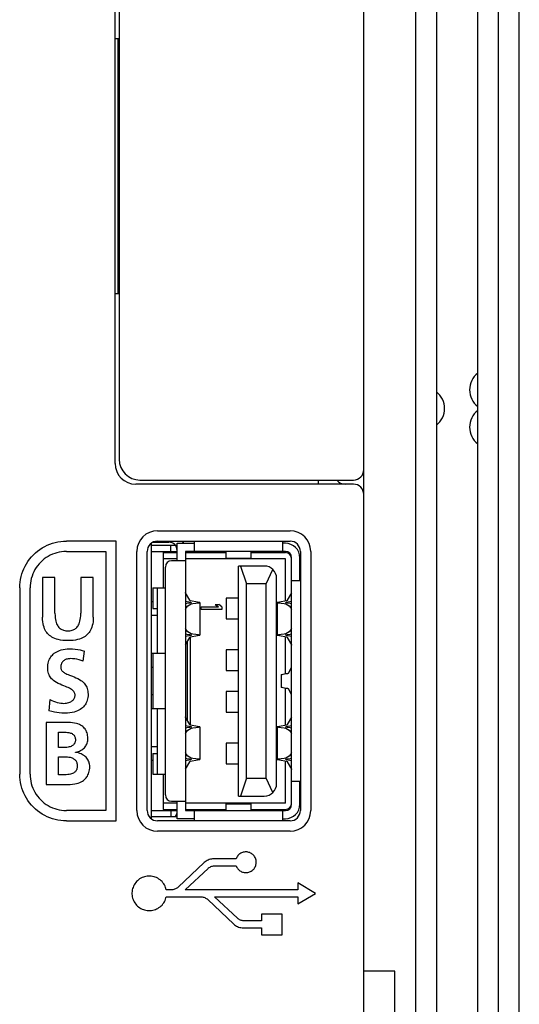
# Model space of a CAD drawing. Extents: x 8 to 833, y 0 to 484.
# Tile 18 of 22: x 809 to 833, y 136 to 184. Entities that reach past the tile are written whole.
import ezdxf

# ---------------------------------------------------------------- set-up
doc = ezdxf.new("R2010")
doc.units = 0
doc.header["$LTSCALE"] = 46.255
doc.layers.get('0').update_dxf_attribs({"linetype": 'CONTINUOUS'})
doc.layers.add('AXIS', color=7, linetype='CONTINUOUS')

msp = doc.modelspace()

# ---------------------------------------------------------------- linework, layer by layer
at = {"color": 7, "linetype": 'CONTINUOUS'}
for p, q in [((832.954, 114.061), (832.954, 356.082)), ((831.954, 115.071), (831.954, 355.071)), ((828.954, 350.071), (828.954, 120.071)), ((830.954, 120.071), (830.954, 350.071)), ((827.954, 349.571), (827.954, 120.571)), ((825.454, 123.571), (825.454, 346.571)), ((813.454, 162.421), (813.454, 218.421)), ((813.654, 218.221), (813.654, 162.621)), ((813.654, 182.921), (813.454, 182.921)), ((813.604, 170.621), (813.604, 182.921)), ((813.454, 170.621), (813.654, 170.621)), ((814.654, 161.621), (824.954, 161.621)), ((823.254, 161.621), (823.254, 161.421)), ((824.954, 161.421), (814.454, 161.421)), ((815.504, 159.171), (821.894, 159.171)), ((809.721, 158.192), (809.831, 158.274)), ((809.831, 158.274), (809.945, 158.348)), ((809.945, 158.348), (810.063, 158.414)), ((810.063, 158.414), (810.184, 158.474)), ((810.184, 158.474), (810.309, 158.525)), ((810.309, 158.525), (810.437, 158.57)), ((810.437, 158.57), (810.568, 158.606)), ((810.568, 158.606), (810.702, 158.635)), ((810.702, 158.635), (810.836, 158.655)), ((810.836, 158.655), (810.971, 158.668)), ((810.971, 158.668), (811.105, 158.672)), ((813.505, 158.672), (811.105, 158.672)), ((813.505, 145.172), (813.505, 158.672)), ((815.204, 158.571), (815.204, 145.272)), ((815.287, 158.621), (816.049, 158.621)), ((815.504, 158.671), (821.894, 158.671)), ((816.149, 158.171), (816.149, 158.471)), ((816.449, 158.571), (817.269, 158.571)), ((816.449, 157.721), (816.449, 158.571)), ((817.269, 158.671), (817.269, 158.171)), ((821.549, 158.171), (821.549, 158.671)), ((821.669, 158.571), (821.549, 158.571)), ((809.252, 157.695), (809.333, 157.805)), ((809.333, 157.805), (809.421, 157.91)), ((809.421, 157.91), (809.515, 158.01)), ((809.515, 158.01), (809.615, 158.105)), ((809.615, 158.105), (809.721, 158.192)), ((810.041, 157.811), (809.952, 157.738)), ((810.134, 157.878), (810.041, 157.811)), ((810.232, 157.938), (810.134, 157.878)), ((810.332, 157.992), (810.232, 157.938)), ((810.436, 158.039), (810.332, 157.992)), ((810.543, 158.079), (810.436, 158.039)), ((810.652, 158.112), (810.543, 158.079)), ((810.764, 158.138), (810.652, 158.112)), ((810.878, 158.157), (810.764, 158.138)), ((810.991, 158.168), (810.878, 158.157)), ((811.105, 158.172), (810.991, 158.168)), ((811.105, 158.172), (813.005, 158.172)), ((813.005, 158.172), (813.005, 145.672)), ((814.504, 145.671), (814.504, 158.171)), ((815.004, 145.671), (815.004, 158.171)), ((815.204, 158.171), (816.449, 158.171)), ((815.779, 158.121), (816.449, 158.121)), ((815.779, 158.121), (815.779, 156.421)), ((816.449, 157.821), (815.779, 157.821)), ((821.669, 158.171), (816.849, 158.171)), ((816.849, 158.171), (816.849, 145.671)), ((816.849, 158.121), (818.799, 158.121)), ((821.669, 157.821), (816.849, 157.821)), ((818.799, 158.171), (818.799, 157.851)), ((818.799, 157.851), (820.019, 157.851)), ((820.019, 157.851), (820.019, 158.171)), ((820.019, 158.121), (821.669, 158.121)), ((820.049, 158.171), (820.049, 158.121)), ((820.249, 158.171), (820.249, 158.121)), ((820.849, 158.171), (820.849, 158.121)), ((821.049, 158.171), (821.049, 158.121)), ((821.669, 155.774), (821.669, 157.821)), ((821.969, 145.971), (821.969, 157.871)), ((822.369, 156.751), (822.369, 157.871)), ((822.394, 158.171), (822.394, 145.671)), ((822.894, 158.171), (822.894, 145.671)), ((809, 157.216), (809.052, 157.341)), ((809.052, 157.341), (809.111, 157.462)), ((809.111, 157.462), (809.178, 157.581)), ((809.178, 157.581), (809.252, 157.695)), ((809.589, 157.295), (809.535, 157.195)), ((809.649, 157.392), (809.589, 157.295)), ((809.716, 157.486), (809.649, 157.392)), ((809.789, 157.575), (809.716, 157.486)), ((809.868, 157.659), (809.789, 157.575)), ((809.952, 157.738), (809.868, 157.659)), ((815.884, 146.421), (815.884, 157.421)), ((816.849, 157.721), (816.184, 157.721)), ((820.649, 157.471), (819.409, 157.471)), ((819.409, 146.371), (819.409, 157.471)), ((819.501, 157.471), (819.789, 156.605)), ((820.749, 156.605), (821.059, 157.31)), ((808.871, 156.69), (808.891, 156.824)), ((808.891, 156.824), (808.92, 156.957)), ((808.92, 156.957), (808.956, 157.088)), ((808.956, 157.088), (809, 157.216)), ((809.414, 156.875), (809.388, 156.763)), ((809.448, 156.984), (809.414, 156.875)), ((809.488, 157.091), (809.448, 156.984)), ((809.535, 157.195), (809.488, 157.091)), ((810.556, 156.922), (809.954, 156.922)), ((809.954, 156.922), (809.954, 155.004)), ((810.556, 155.189), (810.556, 156.922)), ((812.405, 156.922), (811.803, 156.922)), ((811.803, 156.922), (811.803, 155.189)), ((812.405, 155.004), (812.405, 156.922)), ((821.249, 146.971), (821.249, 156.871)), ((808.855, 156.422), (808.859, 156.555)), ((808.855, 156.422), (808.855, 147.422)), ((808.859, 156.555), (808.871, 156.69)), ((809.358, 156.535), (809.354, 156.422)), ((809.354, 147.422), (809.354, 156.422)), ((809.37, 156.649), (809.358, 156.535)), ((809.388, 156.763), (809.37, 156.649)), ((815.279, 156.421), (815.884, 156.421)), ((815.279, 156.421), (815.279, 155.421)), ((815.479, 156.421), (815.479, 153.271)), ((820.749, 156.605), (819.789, 156.605)), ((819.789, 147.237), (819.789, 156.605)), ((820.749, 147.237), (820.749, 156.605)), ((822.394, 156.751), (821.969, 156.751)), ((816.85, 156.189), (816.849, 156.196)), ((816.852, 156.183), (816.85, 156.189)), ((816.854, 156.177), (816.852, 156.183)), ((817.056, 155.815), (816.854, 156.177)), ((819.409, 155.921), (818.819, 155.921)), ((818.819, 155.921), (818.819, 154.921)), ((821.965, 156.177), (821.763, 155.815)), ((815.279, 155.746), (815.204, 155.746)), ((815.279, 155.421), (815.479, 155.421)), ((816.849, 155.767), (817.091, 155.724)), ((816.911, 155.665), (816.849, 155.649)), ((816.849, 155.38), (816.904, 155.468)), ((816.904, 155.468), (816.969, 155.543)), ((817.053, 155.685), (816.911, 155.665)), ((816.969, 155.543), (817.042, 155.602)), ((817.042, 155.602), (817.121, 155.643)), ((817.09, 155.69), (817.053, 155.685)), ((817.058, 155.812), (817.056, 155.815)), ((817.06, 155.808), (817.058, 155.812)), ((817.064, 155.803), (817.06, 155.808)), ((817.07, 155.796), (817.064, 155.803)), ((817.077, 155.791), (817.07, 155.796)), ((817.085, 155.787), (817.077, 155.791)), ((817.092, 155.784), (817.085, 155.787)), ((817.117, 155.696), (817.09, 155.69)), ((817.091, 155.724), (817.118, 155.718)), ((817.432, 155.724), (817.092, 155.784)), ((817.133, 155.701), (817.117, 155.696)), ((817.118, 155.718), (817.134, 155.713)), ((817.121, 155.643), (817.204, 155.665)), ((817.139, 155.707), (817.133, 155.701)), ((817.134, 155.713), (817.139, 155.707)), ((817.204, 155.665), (817.346, 155.685)), ((817.346, 155.685), (817.418, 155.693)), ((817.418, 155.693), (817.475, 155.699)), ((817.485, 155.715), (817.432, 155.724)), ((817.475, 155.699), (817.515, 155.702)), ((817.521, 155.709), (817.485, 155.715)), ((817.515, 155.702), (817.536, 155.704)), ((817.538, 155.706), (817.521, 155.709)), ((817.536, 155.704), (817.539, 155.705)), ((817.539, 155.705), (817.538, 155.706)), ((817.539, 155.705), (817.539, 154.137)), ((817.609, 155.496), (818.439, 155.496)), ((817.609, 155.371), (817.609, 155.496)), ((818.29, 155.621), (818.461, 155.621)), ((818.29, 155.621), (818.439, 155.496)), ((818.609, 155.496), (818.461, 155.621)), ((818.609, 155.496), (818.609, 155.371)), ((821.281, 155.706), (821.28, 155.705)), ((821.28, 155.705), (821.283, 155.704)), ((821.28, 155.705), (821.28, 154.137)), ((821.298, 155.71), (821.281, 155.706)), ((821.283, 155.704), (821.304, 155.702)), ((821.334, 155.715), (821.298, 155.71)), ((821.304, 155.702), (821.344, 155.699)), ((821.387, 155.724), (821.334, 155.715)), ((821.344, 155.699), (821.401, 155.693)), ((821.727, 155.784), (821.387, 155.724)), ((821.401, 155.693), (821.473, 155.685)), ((821.473, 155.685), (821.615, 155.665)), ((821.615, 155.665), (821.697, 155.644)), ((821.68, 155.707), (821.685, 155.713)), ((821.685, 155.701), (821.68, 155.707)), ((821.685, 155.713), (821.701, 155.718)), ((821.702, 155.696), (821.685, 155.701)), ((821.697, 155.644), (821.776, 155.603)), ((821.701, 155.718), (821.727, 155.724)), ((821.729, 155.69), (821.702, 155.696)), ((821.734, 155.787), (821.727, 155.784)), ((821.727, 155.724), (821.969, 155.767)), ((821.766, 155.685), (821.729, 155.69)), ((821.742, 155.791), (821.734, 155.787)), ((821.749, 155.796), (821.742, 155.791)), ((821.755, 155.803), (821.749, 155.796)), ((821.759, 155.808), (821.755, 155.803)), ((821.761, 155.812), (821.759, 155.808)), ((821.763, 155.815), (821.761, 155.812)), ((821.908, 155.665), (821.766, 155.685)), ((821.776, 155.603), (821.849, 155.544)), ((821.849, 155.544), (821.915, 155.468)), ((821.969, 155.649), (821.908, 155.665)), ((821.915, 155.468), (821.969, 155.38)), ((809.957, 154.884), (809.954, 155.004)), ((810.556, 155.189), (810.559, 155.074)), ((810.559, 155.074), (810.567, 154.974)), ((810.567, 154.974), (810.58, 154.886)), ((811.779, 154.885), (811.792, 154.974)), ((811.792, 154.974), (811.8, 155.074)), ((811.8, 155.074), (811.803, 155.189)), ((812.405, 155.004), (812.402, 154.884)), ((815.204, 155.096), (815.479, 155.096)), ((818.609, 155.371), (817.609, 155.371)), ((818.819, 154.921), (819.409, 154.921)), ((809.967, 154.776), (809.957, 154.884)), ((809.983, 154.679), (809.967, 154.776)), ((810.003, 154.592), (809.983, 154.679)), ((810.027, 154.514), (810.003, 154.592)), ((810.055, 154.443), (810.027, 154.514)), ((810.087, 154.378), (810.055, 154.443)), ((810.58, 154.886), (810.596, 154.809)), ((810.596, 154.809), (810.616, 154.742)), ((810.616, 154.742), (810.637, 154.683)), ((810.637, 154.683), (810.661, 154.631)), ((810.661, 154.631), (810.688, 154.586)), ((810.688, 154.586), (810.715, 154.545)), ((810.715, 154.545), (810.745, 154.51)), ((810.745, 154.51), (810.777, 154.478)), ((810.777, 154.478), (810.811, 154.45)), ((810.811, 154.45), (810.847, 154.425)), ((811.512, 154.424), (811.548, 154.449)), ((811.548, 154.449), (811.582, 154.477)), ((811.582, 154.477), (811.614, 154.509)), ((811.614, 154.509), (811.644, 154.544)), ((811.644, 154.544), (811.672, 154.585)), ((811.672, 154.585), (811.698, 154.63)), ((811.698, 154.63), (811.722, 154.682)), ((811.722, 154.682), (811.744, 154.741)), ((811.744, 154.741), (811.763, 154.808)), ((811.763, 154.808), (811.779, 154.885)), ((812.304, 154.442), (812.273, 154.377)), ((812.332, 154.513), (812.304, 154.442)), ((812.356, 154.592), (812.332, 154.513)), ((812.376, 154.679), (812.356, 154.592)), ((812.392, 154.776), (812.376, 154.679)), ((812.402, 154.884), (812.392, 154.776)), ((816.904, 154.375), (816.849, 154.463)), ((821.969, 154.463), (821.915, 154.375)), ((810.121, 154.318), (810.087, 154.378)), ((810.16, 154.262), (810.121, 154.318)), ((810.201, 154.211), (810.16, 154.262)), ((810.247, 154.163), (810.201, 154.211)), ((810.297, 154.119), (810.247, 154.163)), ((810.351, 154.078), (810.297, 154.119)), ((810.41, 154.04), (810.351, 154.078)), ((810.475, 154.005), (810.41, 154.04)), ((810.547, 153.973), (810.475, 154.005)), ((810.626, 153.945), (810.547, 153.973)), ((810.847, 154.425), (810.886, 154.403)), ((810.886, 154.403), (810.928, 154.385)), ((810.928, 154.385), (810.974, 154.369)), ((810.974, 154.369), (811.025, 154.357)), ((811.025, 154.357), (811.083, 154.347)), ((811.083, 154.347), (811.147, 154.342)), ((811.147, 154.342), (811.213, 154.342)), ((811.213, 154.342), (811.277, 154.347)), ((811.277, 154.347), (811.335, 154.356)), ((811.335, 154.356), (811.386, 154.369)), ((811.386, 154.369), (811.431, 154.384)), ((811.431, 154.384), (811.473, 154.403)), ((811.473, 154.403), (811.512, 154.424)), ((811.812, 153.973), (811.733, 153.944)), ((811.884, 154.004), (811.812, 153.973)), ((811.949, 154.039), (811.884, 154.004)), ((812.008, 154.077), (811.949, 154.039)), ((812.062, 154.118), (812.008, 154.077)), ((812.112, 154.163), (812.062, 154.118)), ((812.157, 154.21), (812.112, 154.163)), ((812.199, 154.262), (812.157, 154.21)), ((812.238, 154.317), (812.199, 154.262)), ((812.273, 154.377), (812.238, 154.317)), ((816.849, 154.194), (816.911, 154.178)), ((817.091, 154.119), (816.849, 154.076)), ((816.854, 153.666), (817.056, 154.028)), ((816.97, 154.299), (816.904, 154.375)), ((816.911, 154.178), (817.053, 154.158)), ((817.043, 154.24), (816.97, 154.299)), ((817.122, 154.199), (817.043, 154.24)), ((817.053, 154.158), (817.09, 154.153)), ((817.056, 154.028), (817.058, 154.031)), ((817.058, 154.031), (817.06, 154.035)), ((817.06, 154.035), (817.064, 154.04)), ((817.064, 154.04), (817.07, 154.047)), ((817.07, 154.047), (817.077, 154.052)), ((817.077, 154.052), (817.085, 154.056)), ((817.085, 154.056), (817.092, 154.059)), ((817.09, 154.153), (817.117, 154.147)), ((817.118, 154.125), (817.091, 154.119)), ((817.092, 154.059), (817.432, 154.119)), ((817.099, 149.783), (817.099, 154.06)), ((817.117, 154.147), (817.133, 154.142)), ((817.134, 154.13), (817.118, 154.125)), ((817.204, 154.178), (817.122, 154.199)), ((817.133, 154.142), (817.139, 154.136)), ((817.139, 154.136), (817.134, 154.13)), ((817.346, 154.158), (817.204, 154.178)), ((817.418, 154.15), (817.346, 154.158)), ((817.475, 154.144), (817.418, 154.15)), ((817.432, 154.119), (817.485, 154.128)), ((817.515, 154.141), (817.475, 154.144)), ((817.485, 154.128), (817.52, 154.133)), ((817.536, 154.139), (817.515, 154.141)), ((817.52, 154.133), (817.538, 154.137)), ((817.539, 154.138), (817.536, 154.139)), ((817.538, 154.137), (817.539, 154.138)), ((821.283, 154.139), (821.28, 154.138)), ((821.28, 154.138), (821.281, 154.137)), ((821.281, 154.137), (821.298, 154.133)), ((821.304, 154.141), (821.283, 154.139)), ((821.298, 154.133), (821.334, 154.128)), ((821.344, 154.144), (821.304, 154.141)), ((821.334, 154.128), (821.387, 154.119)), ((821.401, 154.15), (821.344, 154.144)), ((821.387, 154.119), (821.727, 154.059)), ((821.473, 154.158), (821.401, 154.15)), ((821.615, 154.178), (821.473, 154.158)), ((821.698, 154.199), (821.615, 154.178)), ((821.669, 152.273), (821.669, 154.069)), ((821.68, 154.136), (821.685, 154.142)), ((821.685, 154.13), (821.68, 154.136)), ((821.685, 154.142), (821.702, 154.147)), ((821.701, 154.125), (821.685, 154.13)), ((821.777, 154.241), (821.698, 154.199)), ((821.727, 154.119), (821.701, 154.125)), ((821.702, 154.147), (821.729, 154.153)), ((821.969, 154.076), (821.727, 154.119)), ((821.727, 154.059), (821.734, 154.056)), ((821.729, 154.153), (821.766, 154.158)), ((821.734, 154.056), (821.742, 154.052)), ((821.742, 154.052), (821.749, 154.047)), ((821.749, 154.047), (821.755, 154.04)), ((821.755, 154.04), (821.759, 154.035)), ((821.759, 154.035), (821.761, 154.031)), ((821.761, 154.031), (821.763, 154.028)), ((821.763, 154.028), (821.965, 153.666)), ((821.766, 154.158), (821.908, 154.178)), ((821.85, 154.3), (821.777, 154.241)), ((821.915, 154.375), (821.85, 154.3)), ((821.908, 154.178), (821.969, 154.194)), ((810.714, 153.92), (810.626, 153.945)), ((810.815, 153.898), (810.714, 153.92)), ((810.928, 153.882), (810.815, 153.898)), ((811.051, 153.872), (810.928, 153.882)), ((811.179, 153.869), (811.051, 153.872)), ((811.308, 153.872), (811.179, 153.869)), ((811.431, 153.882), (811.308, 153.872)), ((811.544, 153.898), (811.431, 153.882)), ((811.645, 153.919), (811.544, 153.898)), ((811.733, 153.944), (811.645, 153.919)), ((816.949, 150.006), (816.949, 153.837)), ((821.965, 153.666), (821.967, 153.66)), ((821.967, 153.66), (821.969, 153.653)), ((821.969, 153.653), (821.969, 153.646)), ((810.291, 152.971), (810.32, 153.028)), ((810.32, 153.028), (810.353, 153.08)), ((810.353, 153.08), (810.389, 153.129)), ((810.389, 153.129), (810.43, 153.176)), ((810.43, 153.176), (810.475, 153.22)), ((810.475, 153.22), (810.525, 153.261)), ((810.525, 153.261), (810.58, 153.299)), ((810.58, 153.299), (810.641, 153.335)), ((810.641, 153.335), (810.708, 153.368)), ((810.708, 153.368), (810.781, 153.397)), ((810.781, 153.397), (810.862, 153.423)), ((810.862, 153.423), (810.949, 153.444)), ((810.949, 153.444), (811.045, 153.46)), ((811.045, 153.46), (811.147, 153.47)), ((811.147, 153.47), (811.258, 153.474)), ((811.258, 153.474), (811.398, 153.47)), ((811.398, 153.47), (811.529, 153.46)), ((811.529, 153.46), (811.651, 153.444)), ((811.651, 153.444), (811.767, 153.423)), ((811.767, 153.423), (811.875, 153.397)), ((811.875, 153.397), (811.976, 153.366)), ((811.92, 152.872), (811.976, 153.366)), ((815.279, 153.246), (815.204, 153.246)), ((815.279, 153.271), (815.884, 153.271)), ((815.279, 153.271), (815.279, 150.571)), ((819.409, 153.421), (818.819, 153.421)), ((818.819, 153.421), (818.819, 152.421)), ((810.208, 152.549), (810.209, 152.625)), ((810.211, 152.475), (810.208, 152.549)), ((810.209, 152.625), (810.216, 152.701)), ((810.216, 152.701), (810.228, 152.775)), ((810.228, 152.775), (810.245, 152.845)), ((810.245, 152.845), (810.266, 152.911)), ((810.266, 152.911), (810.291, 152.971)), ((810.838, 152.63), (810.836, 152.584)), ((810.836, 152.584), (810.837, 152.554)), ((810.837, 152.554), (810.842, 152.526)), ((810.843, 152.672), (810.838, 152.63)), ((810.852, 152.712), (810.843, 152.672)), ((810.863, 152.748), (810.852, 152.712)), ((810.878, 152.782), (810.863, 152.748)), ((810.896, 152.812), (810.878, 152.782)), ((810.916, 152.841), (810.896, 152.812)), ((810.939, 152.867), (810.916, 152.841)), ((810.965, 152.892), (810.939, 152.867)), ((810.994, 152.915), (810.965, 152.892)), ((811.027, 152.935), (810.994, 152.915)), ((811.063, 152.953), (811.027, 152.935)), ((811.103, 152.969), (811.063, 152.953)), ((811.148, 152.982), (811.103, 152.969)), ((811.197, 152.992), (811.148, 152.982)), ((811.25, 152.999), (811.197, 152.992)), ((811.309, 153.001), (811.25, 152.999)), ((811.408, 152.998), (811.309, 153.001)), ((811.51, 152.987), (811.408, 152.998)), ((811.613, 152.969), (811.51, 152.987)), ((811.717, 152.944), (811.613, 152.969)), ((811.819, 152.911), (811.717, 152.944)), ((811.92, 152.872), (811.819, 152.911)), ((815.204, 152.596), (815.279, 152.596)), ((821.819, 152.305), (821.969, 152.571)), ((810.219, 152.405), (810.211, 152.475)), ((810.232, 152.34), (810.219, 152.405)), ((810.249, 152.28), (810.232, 152.34)), ((810.27, 152.224), (810.249, 152.28)), ((810.295, 152.173), (810.27, 152.224)), ((810.323, 152.124), (810.295, 152.173)), ((810.356, 152.078), (810.323, 152.124)), ((810.394, 152.032), (810.356, 152.078)), ((810.842, 152.526), (810.849, 152.5)), ((810.849, 152.5), (810.859, 152.475)), ((810.859, 152.475), (810.871, 152.45)), ((810.871, 152.45), (810.888, 152.426)), ((810.888, 152.426), (810.908, 152.401)), ((810.908, 152.401), (810.933, 152.376)), ((810.933, 152.376), (810.963, 152.351)), ((810.963, 152.351), (810.998, 152.327)), ((810.998, 152.327), (811.038, 152.303)), ((811.038, 152.303), (811.082, 152.28)), ((811.082, 152.28), (811.132, 152.256)), ((811.132, 152.256), (811.188, 152.232)), ((811.188, 152.232), (811.252, 152.207)), ((811.252, 152.207), (811.4, 152.15)), ((811.4, 152.15), (811.482, 152.117)), ((811.482, 152.117), (811.567, 152.081)), ((811.567, 152.081), (811.652, 152.041)), ((818.819, 152.421), (819.409, 152.421)), ((821.469, 152.219), (821.48, 152.231)), ((821.469, 152.219), (821.469, 151.624)), ((821.48, 152.231), (821.51, 152.243)), ((821.51, 152.243), (821.558, 152.254)), ((821.558, 152.254), (821.622, 152.266)), ((821.622, 152.266), (821.703, 152.277)), ((821.703, 152.277), (821.75, 152.284)), ((821.75, 152.284), (821.785, 152.291)), ((821.785, 152.291), (821.809, 152.298)), ((821.809, 152.298), (821.819, 152.305)), ((810.437, 151.988), (810.394, 152.032)), ((810.488, 151.944), (810.437, 151.988)), ((810.549, 151.899), (810.488, 151.944)), ((810.622, 151.852), (810.549, 151.899)), ((810.708, 151.806), (810.622, 151.852)), ((810.8, 151.763), (810.708, 151.806)), ((810.892, 151.724), (810.8, 151.763)), ((810.98, 151.689), (810.892, 151.724)), ((811.061, 151.657), (810.98, 151.689)), ((811.133, 151.628), (811.061, 151.657)), ((811.197, 151.6), (811.133, 151.628)), ((811.255, 151.573), (811.197, 151.6)), ((811.652, 152.041), (811.732, 151.997)), ((811.732, 151.997), (811.804, 151.951)), ((811.804, 151.951), (811.865, 151.906)), ((811.865, 151.906), (811.917, 151.861)), ((811.917, 151.861), (811.961, 151.816)), ((811.961, 151.816), (812, 151.77)), ((812, 151.77), (812.033, 151.721)), ((812.033, 151.721), (812.063, 151.671)), ((812.063, 151.671), (812.088, 151.619)), ((812.088, 151.619), (812.109, 151.563)), ((821.48, 151.612), (821.469, 151.624)), ((821.51, 151.6), (821.48, 151.612)), ((821.558, 151.589), (821.51, 151.6)), ((821.622, 151.577), (821.558, 151.589)), ((811.307, 151.545), (811.255, 151.573)), ((811.352, 151.517), (811.307, 151.545)), ((811.389, 151.489), (811.352, 151.517)), ((811.421, 151.462), (811.389, 151.489)), ((811.446, 151.436), (811.421, 151.462)), ((811.468, 151.409), (811.446, 151.436)), ((811.485, 151.382), (811.468, 151.409)), ((811.499, 151.354), (811.485, 151.382)), ((811.51, 151.325), (811.499, 151.354)), ((811.5, 151.104), (811.511, 151.134)), ((811.518, 151.295), (811.51, 151.325)), ((811.511, 151.134), (811.518, 151.166)), ((811.523, 151.263), (811.518, 151.295)), ((811.518, 151.166), (811.523, 151.199)), ((811.524, 151.231), (811.523, 151.263)), ((811.523, 151.199), (811.524, 151.231)), ((812.109, 151.563), (812.126, 151.503)), ((812.126, 151.503), (812.139, 151.437)), ((812.143, 151.129), (812.13, 151.056)), ((812.139, 151.437), (812.148, 151.365)), ((812.15, 151.207), (812.143, 151.129)), ((812.148, 151.365), (812.152, 151.288)), ((812.152, 151.288), (812.15, 151.207)), ((815.279, 151.246), (815.204, 151.246)), ((819.409, 151.421), (818.819, 151.421)), ((818.819, 151.421), (818.819, 150.421)), ((821.703, 151.566), (821.622, 151.577)), ((821.669, 149.774), (821.669, 151.57)), ((821.75, 151.559), (821.703, 151.566)), ((821.785, 151.552), (821.75, 151.559)), ((821.809, 151.545), (821.785, 151.552)), ((821.819, 151.538), (821.809, 151.545)), ((821.969, 151.272), (821.819, 151.538)), ((810.311, 151.027), (810.255, 150.485)), ((810.311, 151.027), (810.4, 150.982)), ((810.4, 150.982), (810.49, 150.943)), ((810.49, 150.943), (810.579, 150.911)), ((810.579, 150.911), (810.667, 150.885)), ((810.667, 150.885), (810.752, 150.866)), ((810.752, 150.866), (810.835, 150.852)), ((810.835, 150.852), (810.915, 150.844)), ((810.915, 150.844), (810.991, 150.842)), ((810.991, 150.842), (811.049, 150.844)), ((811.049, 150.844), (811.109, 150.852)), ((811.109, 150.852), (811.168, 150.864)), ((811.168, 150.864), (811.223, 150.88)), ((811.223, 150.88), (811.274, 150.899)), ((811.274, 150.899), (811.32, 150.921)), ((811.32, 150.921), (811.359, 150.944)), ((811.359, 150.944), (811.393, 150.969)), ((811.393, 150.969), (811.422, 150.994)), ((811.422, 150.994), (811.447, 151.02)), ((811.447, 151.02), (811.468, 151.047)), ((811.468, 151.047), (811.485, 151.075)), ((811.485, 151.075), (811.5, 151.104)), ((811.929, 150.671), (811.883, 150.628)), ((811.97, 150.717), (811.929, 150.671)), ((812.006, 150.765), (811.97, 150.717)), ((812.039, 150.816), (812.006, 150.765)), ((812.068, 150.87), (812.039, 150.816)), ((812.092, 150.927), (812.068, 150.87)), ((812.113, 150.989), (812.092, 150.927)), ((812.13, 151.056), (812.113, 150.989)), ((810.399, 150.449), (810.255, 150.485)), ((810.531, 150.418), (810.399, 150.449)), ((810.651, 150.396), (810.531, 150.418)), ((810.766, 150.381), (810.651, 150.396)), ((810.887, 150.372), (810.766, 150.381)), ((811.025, 150.369), (810.887, 150.372)), ((811.156, 150.373), (811.025, 150.369)), ((811.275, 150.384), (811.156, 150.373)), ((811.382, 150.401), (811.275, 150.384)), ((811.478, 150.424), (811.382, 150.401)), ((811.564, 150.45), (811.478, 150.424)), ((811.642, 150.48), (811.564, 150.45)), ((811.712, 150.513), (811.642, 150.48)), ((811.775, 150.549), (811.712, 150.513)), ((811.832, 150.587), (811.775, 150.549)), ((811.883, 150.628), (811.832, 150.587)), ((815.204, 150.596), (815.279, 150.596)), ((815.884, 150.571), (815.279, 150.571)), ((815.479, 150.571), (815.479, 147.421)), ((816.85, 150.189), (816.849, 150.196)), ((816.852, 150.183), (816.85, 150.189)), ((816.854, 150.177), (816.852, 150.183)), ((817.056, 149.815), (816.854, 150.177)), ((818.819, 150.421), (819.409, 150.421)), ((821.965, 150.177), (821.763, 149.815)), ((811.176, 149.922), (810.126, 149.922)), ((810.126, 149.922), (810.126, 146.921)), ((811.299, 149.919), (811.176, 149.922)), ((811.409, 149.908), (811.299, 149.919)), ((811.505, 149.892), (811.409, 149.908)), ((811.59, 149.871), (811.505, 149.892)), ((811.665, 149.848), (811.59, 149.871)), ((811.732, 149.821), (811.665, 149.848)), ((811.791, 149.792), (811.732, 149.821)), ((811.844, 149.76), (811.791, 149.792)), ((811.892, 149.726), (811.844, 149.76)), ((811.934, 149.69), (811.892, 149.726)), ((811.972, 149.652), (811.934, 149.69)), ((816.849, 149.767), (817.091, 149.724)), ((817.09, 149.69), (817.053, 149.685)), ((817.058, 149.812), (817.056, 149.815)), ((817.06, 149.808), (817.058, 149.812)), ((817.064, 149.803), (817.06, 149.808)), ((817.07, 149.796), (817.064, 149.803)), ((817.077, 149.791), (817.07, 149.796)), ((817.085, 149.787), (817.077, 149.791)), ((817.092, 149.784), (817.085, 149.787)), ((817.117, 149.696), (817.09, 149.69)), ((817.091, 149.724), (817.118, 149.718)), ((817.432, 149.724), (817.092, 149.784)), ((817.133, 149.701), (817.117, 149.696)), ((817.118, 149.718), (817.134, 149.713)), ((817.139, 149.707), (817.133, 149.701)), ((817.134, 149.713), (817.139, 149.707)), ((817.346, 149.685), (817.418, 149.693)), ((817.418, 149.693), (817.475, 149.699)), ((817.485, 149.715), (817.432, 149.724)), ((817.475, 149.699), (817.515, 149.702)), ((817.521, 149.709), (817.485, 149.715)), ((817.515, 149.702), (817.536, 149.704)), ((817.538, 149.706), (817.521, 149.709)), ((817.536, 149.704), (817.539, 149.705)), ((817.539, 149.705), (817.538, 149.706)), ((817.539, 149.705), (817.539, 148.137)), ((821.281, 149.706), (821.28, 149.705)), ((821.28, 149.705), (821.283, 149.704)), ((821.28, 149.705), (821.28, 148.137)), ((821.298, 149.71), (821.281, 149.706)), ((821.283, 149.704), (821.304, 149.702)), ((821.334, 149.715), (821.298, 149.71)), ((821.304, 149.702), (821.344, 149.699)), ((821.387, 149.724), (821.334, 149.715)), ((821.344, 149.699), (821.401, 149.693)), ((821.727, 149.784), (821.387, 149.724)), ((821.401, 149.693), (821.473, 149.685)), ((821.68, 149.707), (821.685, 149.713)), ((821.685, 149.701), (821.68, 149.707)), ((821.685, 149.713), (821.701, 149.718)), ((821.702, 149.696), (821.685, 149.701)), ((821.701, 149.718), (821.727, 149.724)), ((821.729, 149.69), (821.702, 149.696)), ((821.734, 149.787), (821.727, 149.784)), ((821.727, 149.724), (821.969, 149.767)), ((821.766, 149.685), (821.729, 149.69)), ((821.742, 149.791), (821.734, 149.787)), ((821.749, 149.796), (821.742, 149.791)), ((821.755, 149.803), (821.749, 149.796)), ((821.759, 149.808), (821.755, 149.803)), ((821.761, 149.812), (821.759, 149.808)), ((821.763, 149.815), (821.761, 149.812)), ((810.728, 149.45), (810.96, 149.45)), ((810.728, 148.71), (810.728, 149.45)), ((810.96, 149.45), (811.035, 149.449)), ((811.035, 149.449), (811.102, 149.446)), ((811.102, 149.446), (811.163, 149.441)), ((811.163, 149.441), (811.217, 149.433)), ((811.217, 149.433), (811.266, 149.424)), ((811.266, 149.424), (811.309, 149.411)), ((811.309, 149.411), (811.347, 149.397)), ((811.347, 149.397), (811.38, 149.38)), ((811.38, 149.38), (811.409, 149.362)), ((811.409, 149.362), (811.434, 149.342)), ((811.434, 149.342), (811.456, 149.322)), ((811.456, 149.322), (811.475, 149.301)), ((811.475, 149.301), (811.491, 149.278)), ((811.491, 149.278), (811.505, 149.253)), ((811.505, 149.253), (811.517, 149.226)), ((811.517, 149.226), (811.526, 149.195)), ((812.005, 149.612), (811.972, 149.652)), ((812.035, 149.57), (812.005, 149.612)), ((812.061, 149.525), (812.035, 149.57)), ((812.084, 149.476), (812.061, 149.525)), ((812.104, 149.421), (812.084, 149.476)), ((812.12, 149.362), (812.104, 149.421)), ((812.133, 149.297), (812.12, 149.362)), ((812.141, 149.227), (812.133, 149.297)), ((812.143, 149.153), (812.141, 149.227)), ((816.911, 149.665), (816.849, 149.649)), ((816.849, 149.38), (816.904, 149.468)), ((816.904, 149.468), (816.969, 149.543)), ((817.053, 149.685), (816.911, 149.665)), ((816.969, 149.543), (817.042, 149.602)), ((817.042, 149.602), (817.121, 149.643)), ((817.121, 149.643), (817.204, 149.665)), ((817.204, 149.665), (817.346, 149.685)), ((821.473, 149.685), (821.615, 149.665)), ((821.615, 149.665), (821.697, 149.644)), ((821.697, 149.644), (821.776, 149.603)), ((821.908, 149.665), (821.766, 149.685)), ((821.776, 149.603), (821.849, 149.544)), ((821.849, 149.544), (821.915, 149.468)), ((821.969, 149.649), (821.908, 149.665)), ((821.915, 149.468), (821.969, 149.38)), ((811.243, 148.738), (811.188, 148.726)), ((811.292, 148.752), (811.243, 148.738)), ((811.334, 148.768), (811.292, 148.752)), ((811.371, 148.786), (811.334, 148.768)), ((811.402, 148.805), (811.371, 148.786)), ((811.43, 148.825), (811.402, 148.805)), ((811.453, 148.846), (811.43, 148.825)), ((811.473, 148.868), (811.453, 148.846)), ((811.49, 148.891), (811.473, 148.868)), ((811.505, 148.916), (811.49, 148.891)), ((811.517, 148.943), (811.505, 148.916)), ((811.527, 148.973), (811.517, 148.943)), ((811.526, 149.195), (811.534, 149.16)), ((811.535, 149.005), (811.527, 148.973)), ((811.534, 149.16), (811.539, 149.12)), ((811.539, 149.04), (811.535, 149.005)), ((811.539, 149.12), (811.541, 149.076)), ((811.541, 149.076), (811.539, 149.04)), ((811.973, 148.702), (812.008, 148.743)), ((812.008, 148.743), (812.039, 148.786)), ((812.039, 148.786), (812.066, 148.831)), ((812.066, 148.831), (812.089, 148.878)), ((812.089, 148.878), (812.108, 148.928)), ((812.108, 148.928), (812.123, 148.981)), ((812.123, 148.981), (812.134, 149.036)), ((812.134, 149.036), (812.141, 149.093)), ((812.141, 149.093), (812.143, 149.153)), ((815.479, 148.746), (815.204, 148.746)), ((819.409, 148.921), (818.819, 148.921)), ((818.819, 148.921), (818.819, 147.921)), ((810.973, 148.71), (810.728, 148.71)), ((810.728, 148.263), (811.012, 148.263)), ((810.728, 147.394), (810.728, 148.263)), ((811.054, 148.712), (810.973, 148.71)), ((811.012, 148.263), (811.093, 148.261)), ((811.125, 148.718), (811.054, 148.712)), ((811.188, 148.726), (811.125, 148.718)), ((811.545, 148.482), (811.614, 148.497)), ((811.545, 148.473), (811.545, 148.482)), ((811.619, 148.464), (811.545, 148.473)), ((811.614, 148.497), (811.679, 148.516)), ((811.688, 148.449), (811.619, 148.464)), ((811.679, 148.516), (811.739, 148.539)), ((811.753, 148.43), (811.688, 148.449)), ((811.739, 148.539), (811.794, 148.566)), ((811.814, 148.407), (811.753, 148.43)), ((811.794, 148.566), (811.845, 148.596)), ((811.871, 148.38), (811.814, 148.407)), ((811.845, 148.596), (811.892, 148.628)), ((811.924, 148.35), (811.871, 148.38)), ((811.892, 148.628), (811.934, 148.664)), ((811.973, 148.316), (811.924, 148.35)), ((811.934, 148.664), (811.973, 148.702)), ((812.017, 148.279), (811.973, 148.316)), ((812.058, 148.24), (812.017, 148.279)), ((815.279, 148.421), (815.479, 148.421)), ((815.279, 148.421), (815.279, 147.421)), ((816.904, 148.375), (816.849, 148.463)), ((816.97, 148.299), (816.904, 148.375)), ((817.043, 148.24), (816.97, 148.299)), ((821.85, 148.3), (821.777, 148.241)), ((821.915, 148.375), (821.85, 148.3)), ((821.969, 148.463), (821.915, 148.375)), ((811.093, 148.261), (811.165, 148.256)), ((811.165, 148.256), (811.229, 148.248)), ((811.229, 148.248), (811.285, 148.238)), ((811.285, 148.238), (811.335, 148.225)), ((811.335, 148.225), (811.379, 148.21)), ((811.379, 148.21), (811.417, 148.193)), ((811.417, 148.193), (811.451, 148.173)), ((811.451, 148.173), (811.482, 148.152)), ((811.482, 148.152), (811.51, 148.129)), ((811.51, 148.129), (811.535, 148.104)), ((811.535, 148.104), (811.556, 148.078)), ((811.556, 148.078), (811.575, 148.05)), ((811.575, 148.05), (811.591, 148.02)), ((811.591, 148.02), (811.604, 147.987)), ((811.604, 147.987), (811.615, 147.951)), ((811.615, 147.951), (811.624, 147.91)), ((811.624, 147.91), (811.629, 147.863)), ((811.629, 147.863), (811.631, 147.811)), ((811.631, 147.811), (811.629, 147.769)), ((812.094, 148.198), (812.058, 148.24)), ((812.126, 148.154), (812.094, 148.198)), ((812.154, 148.108), (812.126, 148.154)), ((812.178, 148.059), (812.154, 148.108)), ((812.198, 148.009), (812.178, 148.059)), ((812.213, 147.956), (812.198, 148.009)), ((812.224, 147.902), (812.213, 147.956)), ((812.231, 147.846), (812.224, 147.902)), ((812.234, 147.789), (812.231, 147.846)), ((812.231, 147.709), (812.234, 147.789)), ((815.204, 148.096), (815.279, 148.096)), ((816.849, 148.194), (816.911, 148.178)), ((817.091, 148.119), (816.849, 148.076)), ((816.854, 147.666), (817.056, 148.028)), ((816.911, 148.178), (817.053, 148.158)), ((817.122, 148.199), (817.043, 148.24)), ((817.053, 148.158), (817.09, 148.153)), ((817.056, 148.028), (817.058, 148.031)), ((817.058, 148.031), (817.06, 148.035)), ((817.06, 148.035), (817.064, 148.04)), ((817.064, 148.04), (817.07, 148.047)), ((817.07, 148.047), (817.077, 148.052)), ((817.077, 148.052), (817.085, 148.056)), ((817.085, 148.056), (817.092, 148.059)), ((817.09, 148.153), (817.117, 148.147)), ((817.118, 148.125), (817.091, 148.119)), ((817.092, 148.059), (817.432, 148.119)), ((817.117, 148.147), (817.133, 148.142)), ((817.134, 148.13), (817.118, 148.125)), ((817.204, 148.178), (817.122, 148.199)), ((817.133, 148.142), (817.139, 148.136)), ((817.139, 148.136), (817.134, 148.13)), ((817.346, 148.158), (817.204, 148.178)), ((817.418, 148.15), (817.346, 148.158)), ((817.475, 148.144), (817.418, 148.15)), ((817.432, 148.119), (817.485, 148.128)), ((817.515, 148.141), (817.475, 148.144)), ((817.485, 148.128), (817.52, 148.133)), ((817.536, 148.139), (817.515, 148.141)), ((817.52, 148.133), (817.538, 148.137)), ((817.539, 148.138), (817.536, 148.139)), ((817.538, 148.137), (817.539, 148.138)), ((818.819, 147.921), (819.409, 147.921)), ((821.283, 148.139), (821.28, 148.138)), ((821.28, 148.138), (821.281, 148.137)), ((821.281, 148.137), (821.298, 148.133)), ((821.304, 148.141), (821.283, 148.139)), ((821.298, 148.133), (821.334, 148.128)), ((821.344, 148.144), (821.304, 148.141)), ((821.334, 148.128), (821.387, 148.119)), ((821.401, 148.15), (821.344, 148.144)), ((821.387, 148.119), (821.727, 148.059)), ((821.473, 148.158), (821.401, 148.15)), ((821.615, 148.178), (821.473, 148.158)), ((821.698, 148.199), (821.615, 148.178)), ((821.669, 146.021), (821.669, 148.069)), ((821.68, 148.136), (821.685, 148.142)), ((821.685, 148.13), (821.68, 148.136)), ((821.685, 148.142), (821.702, 148.147)), ((821.701, 148.125), (821.685, 148.13)), ((821.777, 148.241), (821.698, 148.199)), ((821.727, 148.119), (821.701, 148.125)), ((821.702, 148.147), (821.729, 148.153)), ((821.969, 148.076), (821.727, 148.119)), ((821.727, 148.059), (821.734, 148.056)), ((821.729, 148.153), (821.766, 148.158)), ((821.734, 148.056), (821.742, 148.052)), ((821.742, 148.052), (821.749, 148.047)), ((821.749, 148.047), (821.755, 148.04)), ((821.755, 148.04), (821.759, 148.035)), ((821.759, 148.035), (821.761, 148.031)), ((821.761, 148.031), (821.763, 148.028)), ((821.763, 148.028), (821.965, 147.666)), ((821.766, 148.158), (821.908, 148.178)), ((821.908, 148.178), (821.969, 148.194)), ((808.859, 147.288), (808.855, 147.422)), ((809.354, 147.422), (809.358, 147.308)), ((811.012, 147.394), (810.728, 147.394)), ((811.1, 147.396), (811.012, 147.394)), ((811.177, 147.403), (811.1, 147.396)), ((811.245, 147.413), (811.177, 147.403)), ((811.304, 147.426), (811.245, 147.413)), ((811.356, 147.442), (811.304, 147.426)), ((811.402, 147.46), (811.356, 147.442)), ((811.442, 147.48), (811.402, 147.46)), ((811.477, 147.502), (811.442, 147.48)), ((811.507, 147.525), (811.477, 147.502)), ((811.533, 147.548), (811.507, 147.525)), ((811.555, 147.573), (811.533, 147.548)), ((811.574, 147.599), (811.555, 147.573)), ((811.591, 147.628), (811.574, 147.599)), ((811.604, 147.658), (811.591, 147.628)), ((811.616, 147.692), (811.604, 147.658)), ((811.624, 147.729), (811.616, 147.692)), ((811.629, 147.769), (811.624, 147.729)), ((812.092, 147.289), (812.122, 147.335)), ((812.122, 147.335), (812.149, 147.385)), ((812.149, 147.385), (812.172, 147.439)), ((812.172, 147.439), (812.193, 147.498)), ((812.193, 147.498), (812.21, 147.563)), ((812.21, 147.563), (812.222, 147.633)), ((812.222, 147.633), (812.231, 147.709)), ((815.279, 147.421), (815.884, 147.421)), ((815.779, 147.421), (815.779, 145.721)), ((821.965, 147.666), (821.967, 147.66)), ((821.967, 147.66), (821.969, 147.653)), ((821.969, 147.653), (821.969, 147.646)), ((808.871, 147.153), (808.859, 147.288)), ((808.892, 147.019), (808.871, 147.153)), ((808.92, 146.885), (808.892, 147.019)), ((808.957, 146.754), (808.92, 146.885)), ((809.358, 147.308), (809.369, 147.195)), ((809.369, 147.195), (809.388, 147.081)), ((809.388, 147.081), (809.414, 146.969)), ((809.414, 146.969), (809.447, 146.86)), ((809.447, 146.86), (809.487, 146.753)), ((810.126, 146.921), (811.176, 146.921)), ((811.176, 146.921), (811.297, 146.925)), ((811.297, 146.925), (811.408, 146.935)), ((811.408, 146.935), (811.508, 146.951)), ((811.508, 146.951), (811.598, 146.972)), ((811.598, 146.972), (811.68, 146.997)), ((811.68, 146.997), (811.752, 147.025)), ((811.752, 147.025), (811.818, 147.056)), ((811.818, 147.056), (811.876, 147.089)), ((811.876, 147.089), (811.929, 147.125)), ((811.929, 147.125), (811.977, 147.163)), ((811.977, 147.163), (812.02, 147.203)), ((812.02, 147.203), (812.058, 147.245)), ((812.058, 147.245), (812.092, 147.289)), ((819.789, 147.237), (819.501, 146.371)), ((819.789, 147.237), (820.749, 147.237)), ((821.059, 146.533), (820.749, 147.237)), ((821.969, 147.091), (822.394, 147.091)), ((822.369, 145.971), (822.369, 147.091)), ((809.001, 146.626), (808.957, 146.754)), ((809.053, 146.501), (809.001, 146.626)), ((809.112, 146.38), (809.053, 146.501)), ((809.179, 146.262), (809.112, 146.38)), ((809.487, 146.753), (809.534, 146.649)), ((809.534, 146.649), (809.588, 146.549)), ((809.588, 146.549), (809.649, 146.451)), ((809.649, 146.451), (809.716, 146.358)), ((819.409, 146.371), (820.649, 146.371)), ((809.253, 146.148), (809.179, 146.262)), ((809.334, 146.038), (809.253, 146.148)), ((809.422, 145.932), (809.334, 146.038)), ((809.516, 145.832), (809.422, 145.932)), ((809.716, 146.358), (809.789, 146.269)), ((809.789, 146.269), (809.868, 146.185)), ((809.868, 146.185), (809.952, 146.106)), ((809.952, 146.106), (810.041, 146.033)), ((810.041, 146.033), (810.134, 145.966)), ((810.134, 145.966), (810.231, 145.906)), ((810.231, 145.906), (810.331, 145.852)), ((816.449, 146.021), (815.779, 146.021)), ((816.184, 146.121), (816.849, 146.121)), ((816.449, 145.271), (816.449, 146.121)), ((821.669, 146.021), (816.849, 146.021)), ((818.799, 145.991), (820.019, 145.991)), ((818.799, 145.991), (818.799, 145.671)), ((820.019, 145.671), (820.019, 145.991)), ((809.616, 145.738), (809.516, 145.832)), ((809.721, 145.65), (809.616, 145.738)), ((809.831, 145.569), (809.721, 145.65)), ((809.946, 145.495), (809.831, 145.569)), ((810.064, 145.428), (809.946, 145.495)), ((810.185, 145.369), (810.064, 145.428)), ((810.331, 145.852), (810.435, 145.805)), ((810.435, 145.805), (810.542, 145.765)), ((810.542, 145.765), (810.651, 145.731)), ((810.651, 145.731), (810.764, 145.705)), ((810.764, 145.705), (810.877, 145.687)), ((810.877, 145.687), (810.991, 145.675)), ((810.991, 145.675), (811.105, 145.672)), ((813.005, 145.672), (811.105, 145.672)), ((815.204, 145.671), (816.449, 145.671)), ((815.779, 145.721), (816.449, 145.721)), ((816.149, 145.671), (816.149, 145.371)), ((816.849, 145.721), (818.799, 145.721)), ((816.849, 145.671), (821.669, 145.671)), ((817.269, 145.671), (817.269, 145.171)), ((820.019, 145.721), (821.669, 145.721)), ((820.049, 145.671), (820.049, 145.721)), ((820.249, 145.671), (820.249, 145.721)), ((820.849, 145.671), (820.849, 145.721)), ((821.049, 145.671), (821.049, 145.721)), ((821.549, 145.171), (821.549, 145.671)), ((810.31, 145.317), (810.185, 145.369)), ((810.439, 145.273), (810.31, 145.317)), ((810.57, 145.237), (810.439, 145.273)), ((810.702, 145.208), (810.57, 145.237)), ((810.837, 145.188), (810.702, 145.208)), ((810.971, 145.176), (810.837, 145.188)), ((811.105, 145.172), (810.971, 145.176)), ((811.105, 145.172), (813.505, 145.172)), ((821.894, 145.171), (815.504, 145.171)), ((817.269, 145.271), (816.449, 145.271)), ((821.549, 145.271), (821.669, 145.271)), ((821.894, 144.671), (815.504, 144.671)), ((819.413, 143.526), (819.383, 143.493)), ((819.446, 143.556), (819.413, 143.526)), ((819.48, 143.582), (819.446, 143.556)), ((819.517, 143.605), (819.48, 143.582)), ((819.556, 143.625), (819.517, 143.605)), ((819.597, 143.642), (819.556, 143.625)), ((819.64, 143.655), (819.597, 143.642)), ((819.685, 143.665), (819.64, 143.655)), ((819.73, 143.67), (819.685, 143.665)), ((819.775, 143.672), (819.73, 143.67)), ((819.82, 143.669), (819.775, 143.672)), ((819.864, 143.662), (819.82, 143.669)), ((819.907, 143.652), (819.864, 143.662)), ((819.949, 143.637), (819.907, 143.652)), ((819.991, 143.619), (819.949, 143.637)), ((820.031, 143.596), (819.991, 143.619)), ((820.069, 143.57), (820.031, 143.596)), ((820.103, 143.542), (820.069, 143.57)), ((820.134, 143.513), (820.103, 143.542)), ((820.161, 143.481), (820.134, 143.513)), ((817.76, 143.157), (816.503, 141.974)), ((817.801, 143.192), (817.76, 143.157)), ((817.846, 143.225), (817.801, 143.192)), ((817.894, 143.254), (817.846, 143.225)), ((817.945, 143.279), (817.894, 143.254)), ((817.997, 143.3), (817.945, 143.279)), ((818.051, 143.316), (817.997, 143.3)), ((818.106, 143.327), (818.051, 143.316)), ((818.161, 143.334), (818.106, 143.327)), ((818.216, 143.337), (818.161, 143.334)), ((819.295, 143.337), (818.216, 143.337)), ((819.311, 143.378), (819.295, 143.337)), ((819.332, 143.418), (819.311, 143.378)), ((819.356, 143.456), (819.332, 143.418)), ((819.383, 143.493), (819.356, 143.456)), ((820.185, 143.446), (820.161, 143.481)), ((820.207, 143.409), (820.185, 143.446)), ((820.226, 143.369), (820.207, 143.409)), ((820.242, 143.325), (820.226, 143.369)), ((820.241, 143.016), (820.253, 143.06)), ((820.254, 143.281), (820.242, 143.325)), ((820.253, 143.06), (820.261, 143.104)), ((820.262, 143.237), (820.254, 143.281)), ((820.261, 143.104), (820.266, 143.148)), ((820.266, 143.192), (820.262, 143.237)), ((820.266, 143.148), (820.266, 143.192)), ((816.84, 141.84), (817.939, 142.872)), ((817.939, 142.872), (817.969, 142.897)), ((817.969, 142.897), (818.001, 142.922)), ((818.001, 142.922), (818.037, 142.943)), ((818.037, 142.943), (818.075, 142.962)), ((818.075, 142.962), (818.115, 142.979)), ((818.115, 142.979), (818.156, 142.991)), ((818.156, 142.991), (818.197, 143)), ((818.197, 143), (818.239, 143.006)), ((818.239, 143.006), (818.282, 143.007)), ((818.282, 143.007), (819.295, 143.007)), ((819.295, 143.007), (819.311, 142.967)), ((819.311, 142.967), (819.331, 142.927)), ((819.331, 142.927), (819.355, 142.889)), ((819.355, 142.889), (819.383, 142.853)), ((819.383, 142.853), (819.413, 142.819)), ((819.413, 142.819), (819.445, 142.789)), ((819.445, 142.789), (819.48, 142.763)), ((819.48, 142.763), (819.517, 142.739)), ((819.517, 142.739), (819.556, 142.719)), ((819.556, 142.719), (819.598, 142.703)), ((819.598, 142.703), (819.642, 142.689)), ((819.642, 142.689), (819.687, 142.68)), ((819.687, 142.68), (819.733, 142.674)), ((819.733, 142.674), (819.777, 142.673)), ((819.777, 142.673), (819.82, 142.675)), ((819.82, 142.675), (819.862, 142.681)), ((819.862, 142.681), (819.903, 142.692)), ((819.903, 142.692), (819.944, 142.706)), ((819.944, 142.706), (819.986, 142.724)), ((819.986, 142.724), (820.028, 142.747)), ((820.028, 142.747), (820.066, 142.773)), ((820.066, 142.773), (820.101, 142.801)), ((820.101, 142.801), (820.132, 142.83)), ((820.132, 142.83), (820.159, 142.862)), ((820.159, 142.862), (820.183, 142.896)), ((820.183, 142.896), (820.205, 142.933)), ((820.205, 142.933), (820.225, 142.973)), ((820.225, 142.973), (820.241, 143.016)), ((814.412, 142.138), (814.378, 142.082)), ((814.45, 142.19), (814.412, 142.138)), ((814.492, 142.24), (814.45, 142.19)), ((814.538, 142.285), (814.492, 142.24)), ((814.588, 142.328), (814.538, 142.285)), ((814.641, 142.366), (814.588, 142.328)), ((814.698, 142.401), (814.641, 142.366)), ((814.758, 142.432), (814.698, 142.401)), ((814.819, 142.457), (814.758, 142.432)), ((814.881, 142.477), (814.819, 142.457)), ((814.943, 142.493), (814.881, 142.477)), ((815.007, 142.503), (814.943, 142.493)), ((815.071, 142.508), (815.007, 142.503)), ((815.136, 142.507), (815.071, 142.508)), ((815.202, 142.502), (815.136, 142.507)), ((815.268, 142.491), (815.202, 142.502)), ((815.333, 142.476), (815.268, 142.491)), ((815.396, 142.455), (815.333, 142.476)), ((815.457, 142.43), (815.396, 142.455)), ((815.515, 142.4), (815.457, 142.43)), ((815.571, 142.365), (815.515, 142.4)), ((815.624, 142.327), (815.571, 142.365)), ((815.673, 142.284), (815.624, 142.327)), ((815.719, 142.238), (815.673, 142.284)), ((815.762, 142.188), (815.719, 142.238)), ((815.8, 142.135), (815.762, 142.188)), ((815.834, 142.078), (815.8, 142.135)), ((823.129, 141.673), (822.264, 142.174)), ((822.264, 142.174), (822.264, 141.84)), ((814.276, 141.77), (814.271, 141.705)), ((814.271, 141.705), (814.271, 141.64)), ((814.271, 141.64), (814.276, 141.575)), ((814.286, 141.835), (814.276, 141.77)), ((814.302, 141.899), (814.286, 141.835)), ((814.322, 141.962), (814.302, 141.899)), ((814.348, 142.023), (814.322, 141.962)), ((814.378, 142.082), (814.348, 142.023)), ((815.864, 142.02), (815.834, 142.078)), ((815.888, 141.96), (815.864, 142.02)), ((815.908, 141.9), (815.888, 141.96)), ((815.922, 141.84), (815.908, 141.9)), ((816.16, 141.84), (815.922, 141.84)), ((816.201, 141.841), (816.16, 141.84)), ((816.243, 141.847), (816.201, 141.841)), ((816.286, 141.856), (816.243, 141.847)), ((816.327, 141.868), (816.286, 141.856)), ((816.367, 141.884), (816.327, 141.868)), ((816.405, 141.902), (816.367, 141.884)), ((816.44, 141.924), (816.405, 141.902)), ((816.473, 141.947), (816.44, 141.924)), ((816.503, 141.974), (816.473, 141.947)), ((822.264, 141.84), (816.84, 141.84)), ((822.264, 141.174), (823.129, 141.673)), ((814.276, 141.575), (814.287, 141.511)), ((814.287, 141.511), (814.302, 141.447)), ((814.302, 141.447), (814.323, 141.384)), ((814.323, 141.384), (814.348, 141.323)), ((814.348, 141.323), (814.378, 141.265)), ((814.378, 141.265), (814.412, 141.209)), ((814.412, 141.209), (814.451, 141.156)), ((814.451, 141.156), (814.493, 141.107)), ((815.72, 141.11), (815.762, 141.16)), ((815.762, 141.16), (815.8, 141.213)), ((815.8, 141.213), (815.834, 141.269)), ((815.834, 141.269), (815.864, 141.328)), ((815.864, 141.328), (815.888, 141.388)), ((815.888, 141.388), (815.908, 141.449)), ((815.908, 141.449), (815.922, 141.509)), ((815.922, 141.509), (817.58, 141.509)), ((817.58, 141.509), (817.619, 141.507)), ((817.619, 141.507), (817.659, 141.502)), ((817.659, 141.502), (817.7, 141.493)), ((817.7, 141.493), (817.741, 141.481)), ((817.741, 141.481), (817.781, 141.466)), ((817.781, 141.466), (817.819, 141.447)), ((817.819, 141.447), (817.856, 141.425)), ((817.856, 141.425), (817.89, 141.401)), ((817.89, 141.401), (817.922, 141.374)), ((817.922, 141.374), (819.179, 140.19)), ((818.258, 141.509), (822.264, 141.509)), ((819.357, 140.475), (818.258, 141.509)), ((822.264, 141.509), (822.264, 141.174)), ((814.493, 141.107), (814.539, 141.061)), ((814.539, 141.061), (814.589, 141.019)), ((814.589, 141.019), (814.642, 140.981)), ((814.642, 140.981), (814.699, 140.946)), ((814.699, 140.946), (814.758, 140.916)), ((814.758, 140.916), (814.819, 140.891)), ((814.819, 140.891), (814.881, 140.871)), ((814.881, 140.871), (814.945, 140.856)), ((814.945, 140.856), (815.009, 140.846)), ((815.009, 140.846), (815.075, 140.841)), ((815.075, 140.841), (815.14, 140.841)), ((815.14, 140.841), (815.206, 140.847)), ((815.206, 140.847), (815.272, 140.857)), ((815.272, 140.857), (815.336, 140.873)), ((815.336, 140.873), (815.399, 140.894)), ((815.399, 140.894), (815.459, 140.919)), ((815.459, 140.919), (815.517, 140.949)), ((815.517, 140.949), (815.573, 140.983)), ((815.573, 140.983), (815.625, 141.021)), ((815.625, 141.021), (815.674, 141.063)), ((815.674, 141.063), (815.72, 141.11)), ((821.515, 140.674), (820.515, 140.674)), ((820.515, 140.674), (820.515, 140.34)), ((821.515, 139.675), (821.515, 140.674)), ((819.179, 140.19), (819.22, 140.155)), ((819.389, 140.448), (819.357, 140.475)), ((819.423, 140.423), (819.389, 140.448)), ((819.459, 140.402), (819.423, 140.423)), ((819.498, 140.383), (819.459, 140.402)), ((819.538, 140.367), (819.498, 140.383)), ((819.579, 140.355), (819.538, 140.367)), ((819.62, 140.346), (819.579, 140.355)), ((819.66, 140.341), (819.62, 140.346)), ((819.699, 140.34), (819.66, 140.341)), ((820.515, 140.34), (819.699, 140.34)), ((819.22, 140.155), (819.264, 140.123)), ((819.264, 140.123), (819.312, 140.094)), ((819.312, 140.094), (819.362, 140.069)), ((819.362, 140.069), (819.415, 140.048)), ((819.415, 140.048), (819.469, 140.032)), ((819.469, 140.032), (819.524, 140.02)), ((819.524, 140.02), (819.579, 140.013)), ((819.579, 140.013), (819.634, 140.011)), ((819.634, 140.011), (820.515, 140.011)), ((820.515, 140.011), (820.515, 139.675)), ((820.515, 139.675), (821.515, 139.675)), ((826.954, 137.921), (825.454, 137.921)), ((826.954, 125.821), (826.954, 137.921))]:
    msp.add_line(p, q, dxfattribs=at)
for centre, radius, start, end in [((831.554, 165.971), 1, 126.8699, 233.1301), ((828.354, 165.071), 1, 306.8699, 53.1301), ((831.554, 164.171), 1, 126.8699, 233.1301), ((814.654, 162.621), 1, 180, 270), ((814.454, 162.421), 1, 180, 270), ((824.954, 162.121), 0.5, 270, 360), ((824.554, 161.921), 0.5, 216.8984, 270), ((824.954, 160.921), 0.5, 0, 90), ((815.504, 158.171), 1, 90, 180), ((821.894, 158.171), 1, 0, 90), ((815.504, 158.171), 0.5, 90, 180), ((816.049, 158.221), 0.4, 0, 90), ((816.049, 158.221), 0.8, 25.9805, 34.3035), ((821.669, 157.871), 0.7, 0, 90), ((821.894, 158.171), 0.5, 0, 90), ((821.669, 157.871), 0.3, 0, 90), ((821.669, 157.821), 0.3, 0, 90), ((816.184, 157.421), 0.3, 90, 180), ((820.649, 156.871), 0.6, 0, 90), ((820.649, 146.971), 0.6, 270, 360), ((816.184, 146.421), 0.3, 180, 270), ((821.669, 146.021), 0.3, 270, 360), ((821.669, 145.971), 0.7, 270, 360), ((821.669, 145.971), 0.3, 270, 360), ((815.504, 145.671), 1, 180, 270), ((815.504, 145.671), 0.5, 180, 270), ((816.049, 145.621), 0.4, 321.2412, 360), ((821.894, 145.671), 1, 270, 360), ((821.894, 145.671), 0.5, 270, 360)]:
    msp.add_arc(centre, radius, start, end, dxfattribs=at)
at = {"layer": 'AXIS', "color": 7, "linetype": 'CONTINUOUS'}
for p, q in [((815.204, 158.471), (816.449, 158.471)), ((818.204, 158.171), (818.204, 158.121)), ((818.204, 145.721), (818.204, 145.671)), ((816.449, 145.371), (815.204, 145.371))]:
    msp.add_line(p, q, dxfattribs=at)

doc.saveas('drawing.dxf')
